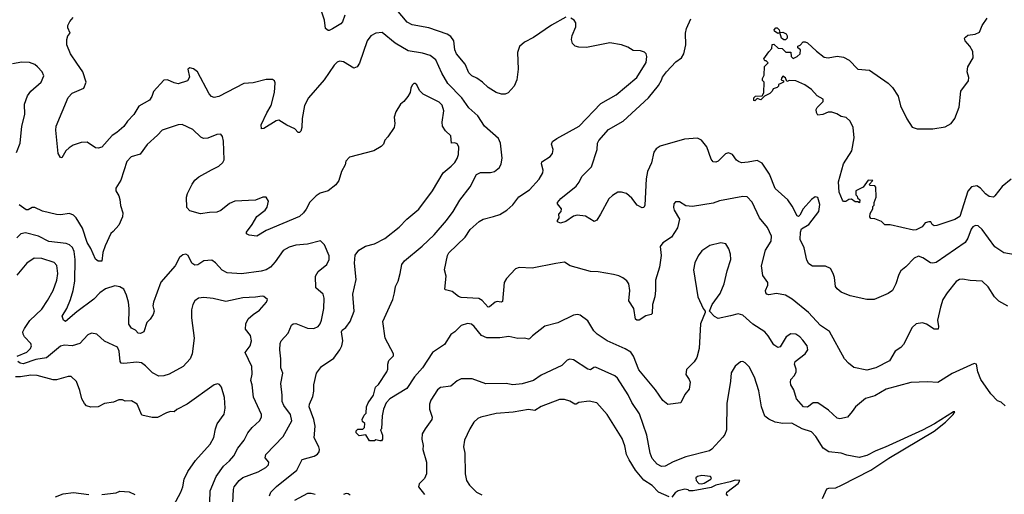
# Model space of a CAD drawing. Extents: x 1863118 to 1989590, y 394482 to 532474.
# Tile 181 of 215: x 1946589 to 1954208, y 484377 to 488049. Entities that reach past the tile are written whole.
import ezdxf

# ---------------------------------------------------------------- set-up
doc = ezdxf.new("R2010")
doc.units = 0

msp = doc.modelspace()

# ---------------------------------------------------------------- linework, layer by layer
at = {"layer": '0CON20XD'}
for points in [[(1949105.5, 488085), (1949087.3, 488032.7), (1949073, 488017), (1949010.5, 487979.5), (1948985, 487966), (1948975, 487966.2), (1948955, 487980), (1948948.6, 488045), (1948925.7, 488115)], [(1950815, 488067.5), (1950705, 488005.6), (1950565, 487910), (1950496.2, 487875), (1950457.6, 487842.4), (1950441.4, 487795), (1950445.7, 487665), (1950437.1, 487585), (1950415.6, 487535), (1950368.1, 487481.9), (1950345, 487473.8), (1950316.1, 487473.9), (1950275, 487486), (1950214, 487525), (1950171.2, 487565), (1950127, 487597), (1950086.7, 487615), (1950065, 487636.7), (1950035.8, 487705.8), (1949968.5, 487785), (1949957.5, 487815), (1949948.5, 487885), (1949925, 487920), (1949896.1, 487936.1), (1949755, 487987.1), (1949625, 488010), (1949588.6, 488028.6), (1949505, 488128.6)], [(1949705, 487790), (1949595, 487808.5), (1949495, 487868.1), (1949395, 487950), (1949345, 487945.8), (1949306.8, 487923.2), (1949277.5, 487885), (1949217.6, 487712.4), (1949201.2, 487685), (1949175, 487674), (1949095, 487724.2), (1949065, 487729.2), (1949045, 487720), (1949022.8, 487697.2), (1948945.6, 487585), (1948823.1, 487445), (1948793.1, 487385), (1948775.7, 487285), (1948772.5, 487215), (1948765, 487187.5), (1948755, 487177.5), (1948745, 487177.5), (1948717.5, 487205), (1948655, 487233.8), (1948595, 487270.8), (1948572.6, 487267.4), (1948478.3, 487208.3), (1948460, 487205), (1948458.8, 487235), (1948500.7, 487329.3), (1948534.5, 487385.5), (1948560.9, 487485), (1948565, 487560), (1948561.2, 487575), (1948545, 487586), (1948495, 487587.1), (1948395, 487560.8), (1948324.3, 487555.7), (1948130, 487455), (1948095, 487446), (1948074.5, 487454.5), (1948055, 487476.2), (1947965, 487646), (1947935, 487670), (1947905, 487675.8), (1947890, 487665), (1947902.9, 487605), (1947888, 487575), (1947815, 487553.6), (1947785, 487559.5), (1947732.5, 487585), (1947705, 487580), (1947625.5, 487494.5), (1947611.9, 487455), (1947593.9, 487426.1), (1947510.2, 487379.8), (1947471.4, 487315), (1947422.5, 487265), (1947395, 487222), (1947341.2, 487175), (1947305, 487154.2), (1947225, 487063.6), (1947195.6, 487055.6), (1947175, 487058.9), (1947111.8, 487101.8), (1947065, 487099.6), (1947002.7, 487077.3), (1946971.5, 487058.5), (1946946.2, 487035), (1946915, 486980), (1946905, 486982.5), (1946887.5, 487015), (1946868.1, 487195), (1946871.4, 487225), (1946964, 487446), (1946995, 487479.4), (1947085, 487520), (1947104.4, 487565), (1947078.6, 487645), (1947031.8, 487711.8), (1946982, 487785), (1946953.3, 487855), (1946953.3, 487895), (1946962.5, 487925), (1946980, 487945), (1946962.5, 487985), (1946962.5, 488005), (1946977.5, 488035), (1947002.5, 488065)], [(1953715.6, 485824.4), (1953691.4, 485725), (1953698.8, 485675), (1953695.9, 485654.1), (1953665, 485654.2), (1953605, 485694.4), (1953575, 485704.4), (1953525, 485696), (1953495, 485668.8), (1953428, 485535), (1953407.4, 485512.6), (1953364, 485485), (1953319.7, 485410.3), (1953215, 485355.6), (1953145, 485337.1), (1953045, 485359.2), (1953001.7, 485391.7), (1952971.2, 485425), (1952856, 485636), (1952785, 485682.9), (1952692.5, 485785), (1952565.8, 485885.8), (1952515, 485918.8), (1952445, 485930.8), (1952385, 485920.6), (1952370, 485925), (1952362.2, 485935), (1952361.1, 485955), (1952377.5, 485995), (1952378, 486015), (1952339.2, 486069.2), (1952329.4, 486145), (1952360.6, 486265), (1952402.9, 486335), (1952406.7, 486375), (1952375, 486441.2), (1952315, 486516), (1952256.2, 486636.2), (1952217.6, 486677.6), (1952185, 486680.8), (1952005, 486648), (1951955, 486630.8), (1951794.1, 486604.1), (1951745, 486608.8), (1951695, 486640), (1951665, 486640), (1951651.2, 486625), (1951648.8, 486595), (1951653.8, 486575), (1951693.8, 486505), (1951680.5, 486439.5), (1951633.6, 486366.4), (1951565, 486324), (1951546, 486295), (1951553.9, 486223.9), (1951540.5, 486135), (1951509.5, 486035), (1951508.9, 485955), (1951503.3, 485905), (1951485.6, 485845), (1951482.9, 485777.1), (1951475, 485768.8), (1951435, 485758.6), (1951383.8, 485723.8), (1951365, 485723.3), (1951355, 485732.5), (1951341.1, 485815), (1951303, 485873), (1951310.6, 485955), (1951302.9, 486005), (1951288.2, 486028.2), (1951255, 486052.9), (1951225, 486068.6), (1951185, 486078.6), (1951065, 486099.4), (1951005, 486101.4), (1950847.5, 486145), (1950805, 486173.8), (1950737.1, 486162.9), (1950555, 486128), (1950455, 486132), (1950425, 486121.2), (1950355, 486046), (1950336.9, 486015), (1950325, 485868.8), (1950315, 485863.3), (1950285, 485868.8), (1950268.8, 485865), (1950225, 485827.1), (1950215, 485825.7), (1950167.4, 485877.4), (1950141.1, 485891.1), (1950005, 485900), (1949985, 485908.2), (1949935, 485947.1), (1949885, 485960), (1949880, 485965), (1949888, 486065), (1949876.2, 486115), (1949899.4, 486225), (1949909.4, 486245), (1950035, 486366.7), (1950075.4, 486424.6), (1950145, 486488.6), (1950175, 486507.1), (1950255, 486525.6), (1950305, 486541.9), (1950358, 486575), (1950405, 486616.2), (1950450.3, 486679.7), (1950535, 486732.9), (1950608.6, 486815), (1950637.1, 486865), (1950640, 486885), (1950628, 486935), (1950630.5, 486949.5), (1950695, 486991.2), (1950712, 487015), (1950716, 487045), (1950703.8, 487085), (1950713, 487107), (1950745, 487130.8), (1950917.5, 487225), (1951085, 487400.6), (1951205, 487467.8), (1951365, 487600.8), (1951438, 487718), (1951440.8, 487765), (1951435.7, 487785.7), (1951425, 487796.7), (1951393, 487807), (1951335, 487810), (1951295.9, 487835.9), (1951245, 487854.2), (1951155, 487868.8), (1950975, 487834.3), (1950915, 487835.8), (1950886.7, 487845), (1950866, 487865), (1950859.2, 487895), (1950865, 487927.5), (1950892, 487995), (1950893.8, 488025), (1950878.8, 488045), (1950855, 488060)], [(1954291.2, 486228.8), (1954205, 486244.2), (1954135, 486292.9), (1954036.7, 486426.7), (1954005.4, 486455.4), (1953985, 486458.1), (1953965, 486445.7), (1953952.1, 486427.9), (1953925, 486358), (1953905, 486324.3), (1953680.3, 486169.7), (1953655, 486164.3), (1953637.9, 486167.9), (1953577.4, 486207.4), (1953545, 486218.6), (1953510, 486205), (1953445, 486136.2), (1953406.7, 486105), (1953391.2, 486078.8), (1953368.8, 486005), (1953343.8, 485955), (1953309.5, 485930.5), (1953200, 485885), (1953145, 485884), (1953015, 485912), (1952945, 485941.2), (1952915, 485966.2), (1952902, 485985), (1952894.3, 486054.3), (1952884.4, 486084.4), (1952862, 486125), (1952825, 486141.1), (1952725, 486141.9), (1952695, 486160), (1952679.3, 486189.3), (1952660, 486285), (1952627.3, 486347.3), (1952630, 486405), (1952639.5, 486430.5), (1952694.4, 486465.6), (1952771.9, 486565), (1952780.3, 486620.3), (1952765, 486673.3), (1952745, 486678), (1952715, 486659.2), (1952652, 486585), (1952625, 486537.5), (1952615, 486527.5), (1952605, 486532.5), (1952567.4, 486607.4), (1952532.5, 486655), (1952435, 486743.8), (1952391.4, 486855), (1952335, 486940), (1952295, 486959.2), (1952225, 486945.6), (1952175, 486942.9), (1952150.9, 486950.9), (1952135, 486961.2), (1952105, 487006.2), (1952075, 487020), (1952049.7, 487010.3), (1951993.3, 486955), (1951975, 486947.5), (1951955, 486950), (1951939.3, 486969.3), (1951905.7, 487065.7), (1951866.1, 487116.1), (1951835, 487132.3), (1951734.7, 487125.3), (1951545, 487071.1), (1951515, 487050.8), (1951497.1, 487022.9), (1951477.4, 486942.6), (1951446.3, 486873.7), (1951436.8, 486816.8), (1951426.6, 486613.4), (1951420, 486595), (1951405, 486593.3), (1951366.2, 486615), (1951325, 486668), (1951285, 486703.8), (1951245, 486713.8), (1951216.4, 486713.6), (1951175, 486690), (1951147.7, 486662.3), (1951083.6, 486543.6), (1951055, 486498.6), (1951035, 486488), (1950968.3, 486528.3), (1950903.6, 486536.4), (1950875, 486528.9), (1950815, 486488.6), (1950773.6, 486473.6), (1950750, 486485), (1950750, 486495), (1950762.5, 486515), (1950760, 486545), (1950780, 486565), (1950782.5, 486585), (1950750, 486625), (1950750, 486635), (1950776.7, 486665), (1950895, 486761.4), (1950918.3, 486791.7), (1950937.8, 486835), (1951015, 486909.4), (1951058.9, 487045), (1951060.6, 487095), (1951069.4, 487115), (1951145, 487200), (1951259.2, 487265), (1951455.8, 487444.2), (1951531.3, 487538.7), (1951555, 487581.2), (1951563.6, 487605), (1951594.4, 487645), (1951667, 487723), (1951710, 487755), (1951728.6, 487785), (1951742.9, 487855), (1951740.5, 487945), (1951749.8, 487980.2), (1951783.3, 488055)], [(1953213.3, 486753.3), (1953205, 486762.5), (1953170, 486765), (1953162.5, 486775), (1953190, 486805), (1953155, 486807.5), (1953116.4, 486753.6), (1953060, 486725), (1953060, 486695), (1953070, 486685), (1953071.7, 486671.7), (1953090, 486655), (1953088.3, 486631.7), (1953075, 486640), (1953055, 486640), (1953025, 486660), (1953005, 486657.5), (1952983, 486643), (1952965, 486642.5), (1952955, 486652.5), (1952930, 486715), (1952924.5, 486795), (1952963.1, 486935), (1953028.8, 487035), (1953046.7, 487135), (1953038.8, 487215), (1953014.2, 487264.2), (1952985, 487291.2), (1952945, 487298.8), (1952911.9, 487321.9), (1952873.4, 487333.4), (1952845.6, 487334.4), (1952805, 487316), (1952765, 487310), (1952755, 487330), (1952753.3, 487355), (1952760.5, 487369.5), (1952806.2, 487415), (1952806.2, 487435), (1952759.5, 487459.5), (1952715, 487508.8), (1952665, 487546), (1952595, 487576.7), (1952545, 487577.5), (1952525, 487570), (1952515, 487600), (1952495, 487612.5), (1952483, 487597), (1952482.5, 487585), (1952500, 487575), (1952500, 487565), (1952480, 487555), (1952461.7, 487548.3), (1952460, 487535), (1952450, 487525), (1952420, 487515), (1952412.5, 487495), (1952395, 487477.5), (1952351.7, 487458.3), (1952325, 487430), (1952295, 487440), (1952278.3, 487421.7), (1952270, 487425), (1952270, 487445), (1952281.7, 487458.3), (1952335, 487460), (1952347, 487483), (1952350, 487565), (1952338.3, 487578.3), (1952337.5, 487595), (1952349.3, 487620.7), (1952353.3, 487686.7), (1952380, 487715), (1952365, 487730), (1952355, 487730), (1952347.5, 487745), (1952385, 487800), (1952410, 487825), (1952411.7, 487858.3), (1952425, 487860), (1952458.3, 487828.3), (1952490, 487825), (1952518.3, 487798.3), (1952557.5, 487797.5), (1952560, 487765), (1952575, 487750), (1952605, 487763.3), (1952627.5, 487785), (1952630, 487815), (1952611.7, 487831.7), (1952610, 487845), (1952628.3, 487851.7), (1952651.7, 487878.3), (1952667, 487877), (1952685, 487870), (1952754.2, 487804.2), (1952815, 487759.2), (1952845, 487752.9), (1952915.7, 487765.7), (1952965, 487760), (1953008, 487735), (1953075, 487667.5), (1953165, 487658.1), (1953308.3, 487558.3), (1953342.5, 487525), (1953387, 487457), (1953405, 487382.5), (1953455, 487283.3), (1953495, 487218.8), (1953535, 487204.2), (1953655.9, 487204.1), (1953749.3, 487220.7), (1953796.7, 487245), (1953826.2, 487285), (1953858.8, 487371.2), (1953872.9, 487497.1), (1953930, 487575), (1953933, 487603), (1953922, 487645), (1953925.8, 487685), (1953966.7, 487755), (1953965, 487803.3), (1953940.8, 487845), (1953906.2, 487885), (1953901.2, 487905), (1953906.7, 487915), (1953925, 487928), (1953982.7, 487937.3), (1954015, 487953.3), (1954036.4, 488003.6), (1954075, 488060)], [(1952502.3, 487892.3), (1952485, 487906.7), (1952470, 487950), (1952455, 487943.3), (1952430.7, 487960.7), (1952428.3, 487971.7), (1952440, 487985), (1952450, 487985), (1952465, 487970), (1952470, 487950), (1952495, 487952.5), (1952519.3, 487939.3), (1952527.5, 487925), (1952527.5, 487905), (1952515, 487892.5), (1952502.3, 487892.3)], [(1954215, 485062), (1954185, 485091.2), (1954155, 485100), (1954105, 485154.4), (1954027.1, 485265), (1954002.7, 485325), (1953993.8, 485383.8), (1953975, 485390), (1953805, 485312.2), (1953695, 485241.4), (1953615, 485248.1), (1953485, 485242.5), (1953295, 485191.5), (1953205, 485138.5), (1953135, 485117.8), (1953055.5, 485054.5), (1953031.1, 485018.9), (1952995, 484973.3), (1952935, 484960), (1952915, 484966.2), (1952847.9, 485027.9), (1952765, 485085.8), (1952730, 485085), (1952685, 485050.6), (1952653.3, 485055), (1952600.8, 485115), (1952579.2, 485185), (1952556, 485225), (1952552.5, 485245), (1952557.5, 485265), (1952585, 485297.5), (1952598.8, 485325), (1952598.5, 485345), (1952584.3, 485385), (1952590, 485405), (1952667, 485463), (1952688.6, 485495), (1952681.5, 485525), (1952649.4, 485569.4), (1952625, 485595.7), (1952595, 485615.7), (1952555, 485619.2), (1952521.4, 485595), (1952475, 485518.8), (1952455, 485513.8), (1952425, 485533.8), (1952382.1, 485602.1), (1952355, 485633.1), (1952262.8, 485692.8), (1952185, 485763.8), (1952147.7, 485772.3), (1952089.3, 485759.3), (1951995, 485736.2), (1951965, 485753.3), (1951927.5, 485795), (1951948.8, 485845), (1952008.3, 485931.7), (1952040, 486005), (1952062.9, 486105), (1952091.4, 486195), (1952090, 486235), (1952076.8, 486276.8), (1952054.1, 486314.1), (1952015, 486322.5), (1951928.3, 486301.7), (1951868.3, 486261.7), (1951838.8, 486221.2), (1951812.7, 486167.3), (1951803.8, 486115), (1951835.9, 485905.9), (1951877.5, 485815), (1951892.5, 485795), (1951892.5, 485785), (1951856.2, 485695), (1951847.5, 485505), (1951830, 485435), (1951809.1, 485400.9), (1951748, 485342), (1951743.8, 485305), (1951770, 485265), (1951776.2, 485245), (1951768.3, 485191.7), (1951735, 485150), (1951706.1, 485083.9), (1951605, 485073.3), (1951565, 485103.8), (1951510, 485185), (1951379.4, 485339.4), (1951338.5, 485445), (1951317.3, 485477.3), (1951275, 485503.1), (1951135, 485564.4), (1951058, 485615), (1951032, 485642), (1950985, 485719.2), (1950925, 485762), (1950905, 485767.5), (1950875, 485762), (1950752.5, 485705), (1950652.7, 485677.3), (1950556.4, 485603.6), (1950535, 485580), (1950525, 485577.5), (1950495, 485586.2), (1950445, 485582.5), (1950375, 485597.1), (1950305, 485588), (1950205, 485587.5), (1950162, 485605), (1950106.5, 485676.5), (1950085, 485693.1), (1950055, 485697.8), (1950005, 485682.5), (1949955.6, 485634.4), (1949925.8, 485614.2), (1949875, 485535.8), (1949783.1, 485475), (1949705.7, 485355), (1949644.4, 485285), (1949585, 485196.2), (1949453.3, 485115), (1949424.2, 485085.8), (1949403.8, 485035), (1949393.3, 484985), (1949387.5, 484885), (1949380, 484875), (1949396.7, 484835), (1949397.5, 484805), (1949388.3, 484791.7), (1949375, 484790), (1949345, 484800), (1949335, 484790), (1949295, 484790), (1949268.3, 484838.3), (1949215, 484830), (1949191.7, 484851.7), (1949191.7, 484868.3), (1949205, 484880), (1949245, 484880), (1949257, 484893), (1949260, 484925), (1949241.7, 484941.7), (1949240, 484955), (1949255, 484990), (1949270, 485005), (1949273.8, 485055), (1949286.7, 485085), (1949327, 485143), (1949343.3, 485205), (1949365, 485227.5), (1949430, 485325), (1949436.7, 485345), (1949436.7, 485385), (1949446.4, 485413.6), (1949482.5, 485447.5), (1949482.5, 485465), (1949418, 485585), (1949398.6, 485715), (1949475.5, 485884.5), (1949490, 485935), (1949496, 485985), (1949517.5, 486025), (1949534, 486085), (1949545.8, 486155), (1949567.4, 486182.6), (1949703.1, 486296.9), (1949797.1, 486385), (1949890.6, 486495), (1949942.9, 486565), (1949995, 486652), (1950075.8, 486755), (1950125, 486852), (1950155, 486868), (1950233, 486867), (1950262.5, 486875), (1950302, 486905), (1950315.6, 486934.4), (1950321.7, 486978.3), (1950310.6, 487095), (1950295, 487128.8), (1950185, 487224), (1950135, 487304), (1950065, 487367.1), (1950009.5, 487445), (1949903.1, 487555), (1949856.9, 487635), (1949808.8, 487738.8), (1949765, 487772.2), (1949705, 487790)], [(1946565, 487022.5), (1946593.1, 487095), (1946605.6, 487225), (1946628.2, 487315), (1946625.6, 487395), (1946648.9, 487461.1), (1946674.5, 487495.5), (1946754, 487565), (1946776, 487615), (1946762, 487645), (1946727.5, 487685), (1946705, 487701.4), (1946665, 487717.8), (1946605, 487720.9), (1946533, 487707)], [(1948521.2, 484365), (1948532.5, 484395), (1948575, 484438.1), (1948733.1, 484565), (1948775, 484646), (1948867.8, 484672.2), (1948892.8, 484687.2), (1948906.9, 484705), (1948910, 484725), (1948904.5, 484745), (1948868.1, 484815), (1948874.6, 484905), (1948864.6, 484955), (1948830, 485055), (1948830.6, 485075), (1948856.9, 485135), (1948865.6, 485175), (1948865.8, 485225), (1948885.8, 485314.2), (1948924.3, 485365.7), (1949019.1, 485430.9), (1949066.2, 485493.8), (1949081.4, 485525), (1949090.8, 485565), (1949080, 485635), (1949085, 485646.7), (1949111.9, 485668.1), (1949147.1, 485715), (1949178.1, 485795), (1949167.5, 485925), (1949191.7, 486038.3), (1949180.6, 486165), (1949185, 486226.7), (1949213.3, 486265), (1949265, 486297.5), (1949335, 486314.4), (1949415, 486356.9), (1949525, 486444.3), (1949584.2, 486505), (1949677.8, 486582.2), (1949784.3, 486725.7), (1949866.5, 486865), (1949928.2, 486915), (1949956.5, 486945), (1949974.5, 486975), (1949984.5, 487005.5), (1949987.1, 487065), (1949975, 487087.5), (1949955.5, 487095.5), (1949930, 487095), (1949925, 487151.2), (1949885, 487189.2), (1949861.1, 487225), (1949857.8, 487255), (1949871.5, 487345), (1949858.9, 487388.9), (1949835, 487410), (1949711.7, 487471.7), (1949681.9, 487501.9), (1949662.5, 487545), (1949650, 487555), (1949640, 487555), (1949626.4, 487543.6), (1949615, 487520), (1949610, 487485), (1949593.3, 487455), (1949562.5, 487415), (1949536.7, 487395), (1949500, 487335), (1949486.7, 487295), (1949492.5, 487245), (1949487.5, 487215), (1949438.3, 487141.7), (1949413.9, 487116.1), (1949403, 487087), (1949385, 487067.5), (1949330, 487035), (1949140, 486985), (1949113.3, 486955), (1949107.5, 486925), (1949078, 486875), (1949058.8, 486805), (1949035, 486771.2), (1948975, 486726), (1948915, 486708), (1948883.6, 486686.4), (1948833.7, 486636.3), (1948806.4, 486583.6), (1948786.2, 486553.8), (1948754.5, 486525.5), (1948495, 486417.1), (1948425, 486374.2), (1948365, 486381.2), (1948345, 486392.5), (1948343.3, 486405), (1948387.5, 486465), (1948423, 486527), (1948488, 486575), (1948505, 486598.8), (1948514, 486645), (1948495, 486676.7), (1948470, 486675), (1948415, 486653.8), (1948255, 486644), (1948213.4, 486626.6), (1948145, 486573.8), (1948115, 486558.8), (1948058.3, 486558.3), (1947988.3, 486548.3), (1947905, 486570), (1947882, 486595), (1947880, 486675), (1947887.5, 486705), (1947923.6, 486776.4), (1947945, 486808), (1947975, 486834.3), (1948072, 486888), (1948131.2, 486915), (1948160.8, 486945), (1948170, 486965), (1948165, 487110), (1948158, 487145), (1948145, 487163.3), (1948115, 487162), (1948045, 487131.4), (1948010.3, 487130.3), (1947989.7, 487139.7), (1947928.3, 487198.3), (1947845, 487238.8), (1947815, 487236.2), (1947691.2, 487195), (1947655.4, 487154.6), (1947575, 487082.9), (1947520.2, 487009.8), (1947452.2, 486987.8), (1947419.3, 486950.7), (1947372.6, 486807.4), (1947332.5, 486745), (1947334.2, 486725), (1947356.3, 486686.3), (1947365, 486657.5), (1947370.3, 486610.3), (1947386, 486555), (1947384, 486525), (1947355, 486460), (1947311.7, 486411.7), (1947293.9, 486396.1), (1947251.3, 486298.7), (1947233.2, 486246.8), (1947225, 486180), (1947195, 486180), (1947175, 486197.5), (1947139.3, 486279.3), (1947111.1, 486325), (1947073.8, 486435), (1947025, 486516.9), (1947005, 486536.9), (1946975, 486548.9), (1946905, 486539.2), (1946875, 486542.5), (1946765, 486568.9), (1946705, 486597.1), (1946685, 486596.7), (1946655, 486579.3), (1946639.1, 486579.1), (1946585, 486617.5)], [(1954262, 486815), (1954190.9, 486759.1), (1954135, 486686), (1954125, 486676.2), (1954091.7, 486681.7), (1954063, 486703), (1954025, 486746.2), (1953995, 486763.8), (1953953.3, 486755), (1953925, 486723.3), (1953864.7, 486525.3), (1953826.4, 486503.6), (1953685, 486456), (1953665, 486453.3), (1953650, 486465), (1953640, 486485), (1953623.8, 486486.2), (1953595, 486476.7), (1953572.5, 486447.5), (1953525, 486422.5), (1953505, 486421.4), (1953325, 486462), (1953283, 486463), (1953257, 486487), (1953205, 486507.5), (1953175, 486510), (1953167.5, 486525), (1953170.7, 486549.3), (1953190, 486585), (1953190, 486605), (1953200, 486615), (1953200, 486635), (1953217, 486677), (1953213.3, 486753.3)], [(1948457, 486103), (1948305, 486083.6), (1948195, 486091.8), (1948155, 486110.6), (1948105, 486167.1), (1948075, 486188.6), (1948015, 486183.8), (1947966.8, 486153.2), (1947945, 486150), (1947922, 486165), (1947893.9, 486223.9), (1947875, 486233.8), (1947850.5, 486229.5), (1947825, 486210), (1947791.2, 486145), (1947682.1, 486017.9), (1947624, 485865), (1947620, 485835), (1947629.2, 485795), (1947621.7, 485768.3), (1947597.8, 485732.2), (1947572.3, 485707.7), (1947550, 485635), (1947525, 485621.2), (1947505, 485623.8), (1947485, 485646.2), (1947455, 485663.8), (1947434.5, 485694.5), (1947436.5, 485815), (1947430.5, 485865), (1947416.7, 485916.7), (1947393.8, 485963.8), (1947363, 485983), (1947325, 485989.1), (1947253.9, 485966.1), (1947209.2, 485935), (1947163.7, 485886.3), (1947030.6, 485789.4), (1946943.6, 485713.6), (1946927.5, 485725), (1946916.7, 485755), (1946953.5, 485815), (1946982.5, 485885), (1947003.4, 485955), (1947014.7, 486025), (1947019.5, 486195), (1947010.3, 486255), (1946997.8, 486287.7), (1946975, 486307.3), (1946947.9, 486317.9), (1946815, 486332.5), (1946735.2, 486375.2), (1946635, 486400), (1946598.9, 486391.1), (1946567.3, 486362.7)], [(1948238.3, 484315), (1948243.1, 484415), (1948249.1, 484435), (1948288.2, 484485), (1948315, 484507.1), (1948435, 484550), (1948493.8, 484585), (1948513.8, 484605), (1948516.7, 484625), (1948489.7, 484659.7), (1948494.4, 484685), (1948627.3, 484825), (1948693.8, 484945), (1948685.2, 484995.2), (1948632.8, 485065), (1948620.5, 485095), (1948621.3, 485145), (1948610.4, 485235), (1948624.4, 485314.4), (1948610, 485355), (1948610.6, 485425), (1948603.1, 485495), (1948605.4, 485545), (1948612.5, 485565), (1948666, 485625), (1948692, 485685), (1948704.2, 485695.8), (1948725, 485698.6), (1948815, 485663.8), (1948865, 485660.3), (1948899.5, 485675), (1948912.9, 485695), (1948924.6, 485725), (1948942.2, 485815), (1948946.2, 485895), (1948937.3, 485925), (1948881.8, 485975), (1948876.9, 486065), (1948898.3, 486101.7), (1948965.6, 486155), (1948984.4, 486195), (1948983, 486223), (1948947.8, 486307.8), (1948917.3, 486337.3), (1948816.4, 486313.6), (1948725, 486304.4), (1948675, 486289.4), (1948627.6, 486262.4), (1948567.1, 486175), (1948530.6, 486135), (1948497.1, 486115), (1948457, 486103)], [(1946570.6, 485445), (1946645, 485476.8), (1946672.1, 485505), (1946680.5, 485525), (1946675.5, 485545), (1946627.1, 485595), (1946615.5, 485615), (1946614.5, 485635), (1946625, 485661.2), (1946666.9, 485723.1), (1946759.2, 485810.8), (1946805, 485875.8), (1946848.2, 485955), (1946875.4, 486035), (1946883.5, 486085), (1946877.1, 486147.1), (1946855, 486170), (1946761.4, 486201.4), (1946700, 486205), (1946644.6, 486165.4), (1946566.7, 486073.3)], [(1954235, 485832), (1954165, 485872), (1954132.5, 485905), (1954082.7, 485982.7), (1954036.3, 486026.3), (1953945, 486030.9), (1953885, 486041.8), (1953861.7, 486038.3), (1953835, 486022.5), (1953765.8, 485935), (1953732.9, 485885), (1953715.6, 485824.4)], [(1948061.4, 484315), (1948062.5, 484405), (1948110, 484515), (1948165, 484594.3), (1948212.2, 484635), (1948245, 484674.3), (1948278.1, 484735), (1948325.7, 484795), (1948355, 484852), (1948389.2, 484895), (1948444.2, 484945), (1948461.4, 484975), (1948460, 484995), (1948398.3, 485128.3), (1948388.1, 485225), (1948378.8, 485258.8), (1948386.8, 485306.8), (1948384.4, 485365), (1948332.9, 485475), (1948371.4, 485525), (1948383.1, 485565), (1948374.3, 485605), (1948335.7, 485655), (1948338.1, 485695), (1948355.7, 485735), (1948395, 485768.6), (1948445, 485800.8), (1948498.8, 485865), (1948507.5, 485885), (1948478, 485908), (1948465, 485911.2), (1948415, 485902.9), (1948315, 485898.1), (1948185, 485868.6), (1948085, 485893.3), (1948015, 485898.6), (1947972.5, 485895), (1947944.2, 485875), (1947928.6, 485845), (1947919.2, 485805), (1947917.3, 485742.7), (1947940, 485585), (1947924.3, 485465), (1947907.5, 485425), (1947853.8, 485365), (1947745, 485305.7), (1947705, 485294.4), (1947665, 485291.9), (1947616.7, 485316.7), (1947562.4, 485372.4), (1947531.2, 485395), (1947495, 485400.8), (1947395, 485388.9), (1947375, 485392.9), (1947365.5, 485405.5), (1947360, 485485), (1947345.3, 485515.3), (1947245, 485561.1), (1947185, 485615.6), (1947145, 485623.3), (1947115, 485610.8), (1947055, 485543.5), (1946995, 485525.4), (1946935, 485530.9), (1946906, 485524), (1946796.2, 485433.8), (1946715, 485420.2), (1946615, 485387.1), (1946591.5, 485391.5), (1946574.3, 485404.3)], [(1952802, 484345), (1952835, 484418.8), (1952850, 484425), (1952905, 484427.5), (1952948.6, 484448.6), (1953176.5, 484563.5), (1953315, 484656.4), (1953665, 484864.6), (1953752.5, 484935), (1953813.3, 484995), (1953826.2, 485015), (1953815, 485016), (1953668, 484922), (1953575, 484872.7), (1953287.1, 484742.9), (1953215, 484714.4), (1953145, 484677.1), (1953085, 484661.4), (1952989.4, 484679.4), (1952945, 484695.4), (1952849.2, 484705), (1952805.5, 484735), (1952750.6, 484825), (1952715, 484859.5), (1952645, 484884.4), (1952565, 484928.1), (1952495, 484925.3), (1952434.8, 484934.8), (1952385, 484958.2), (1952355, 484983.1), (1952329.4, 485055), (1952309, 485179), (1952275, 485283.3), (1952235, 485364), (1952203.3, 485395), (1952185, 485403.8), (1952167.7, 485402.3), (1952125, 485368.8), (1952095, 485317.5), (1952088.1, 485251.9), (1952060.9, 485079.1), (1952058.1, 484875), (1952045, 484840), (1952030.3, 484819.7), (1951945, 484725.8), (1951926, 484714), (1951745, 484668.5), (1951645, 484629.4), (1951585, 484595.7), (1951555, 484592.9), (1951521.2, 484611.2), (1951483.8, 484655), (1951467.7, 484695), (1951441.5, 484835), (1951385, 484998.8), (1951325, 485087.5), (1951296.9, 485146.9), (1951215.6, 485275), (1951194.5, 485294.5), (1951045, 485360), (1951030.9, 485359.1), (1951005, 485341.4), (1950985.7, 485344.3), (1950875, 485418), (1950845, 485422), (1950825, 485416), (1950785.4, 485374.6), (1950625, 485298.6), (1950565, 485257.1), (1950478.3, 485231.7), (1950405, 485224.3), (1950354.1, 485234.1), (1950195, 485232.9), (1950089.7, 485269.7), (1950005, 485271.4), (1949975, 485256), (1949925.4, 485214.6), (1949845, 485202.5), (1949820.8, 485185), (1949770, 485105), (1949760, 485075), (1949759.2, 485035), (1949782, 484975), (1949778, 484955), (1949725.7, 484885), (1949704.4, 484845.6), (1949701.9, 484805), (1949710, 484755), (1949707.5, 484725), (1949737.5, 484625), (1949735.8, 484535), (1949720.3, 484499.7), (1949681.3, 484458.7), (1949676, 484435), (1949720.8, 484375)], [(1947760, 484255), (1947835, 484393.3), (1947850.6, 484435), (1947862.2, 484495), (1947889.4, 484555), (1947950.6, 484639.4), (1948064.2, 484765), (1948092.1, 484817.9), (1948103.3, 484885), (1948118.3, 484921.7), (1948172.4, 484997.6), (1948179.4, 485045), (1948174.3, 485125), (1948150, 485205), (1948135, 485226.7), (1948120.7, 485230.7), (1948095, 485223.8), (1947885.5, 485074.5), (1947805, 485033.3), (1947785, 485016.2), (1947755, 485016.7), (1947725, 485007.5), (1947655, 484972.5), (1947615, 484972.5), (1947535, 484990), (1947497.5, 485075), (1947455, 485100), (1947405, 485097.5), (1947385, 485107.5), (1947357, 485107), (1947315, 485090), (1947245, 485078.8), (1947195, 485053.8), (1947140.7, 485050.7), (1947105, 485062.5), (1947089.3, 485079.3), (1947070, 485115), (1947055, 485180), (1947029.5, 485249.5), (1946987.7, 485287.7), (1946965, 485288.8), (1946875, 485264), (1946847.7, 485262.3), (1946725, 485296.7), (1946675, 485298.9), (1946595, 485286.2), (1946556.9, 485286.9)], [(1951615, 484356.7), (1951531.2, 484395), (1951482.5, 484445), (1951417.8, 484487.8), (1951355, 484564), (1951305.6, 484645), (1951285.8, 484685), (1951272.3, 484752.3), (1951250, 484810), (1951135, 484993.5), (1951055, 485084), (1950995, 485098), (1950915, 485088.8), (1950895, 485074.2), (1950885, 485074), (1950845, 485098), (1950805, 485111.2), (1950765, 485112), (1950625, 485055.6), (1950575, 485026.9), (1950525, 485033.3), (1950406.4, 485013.6), (1950275, 485002.2), (1950156.6, 484973.4), (1950135, 484962.5), (1950104.2, 484935), (1950071.9, 484885), (1950030, 484795), (1950024.3, 484745), (1950034.3, 484695), (1950035.8, 484535), (1950046, 484485), (1950068.8, 484448.8), (1950123.3, 484395), (1950165, 484373.8)], [(1951865, 484457.1), (1951885, 484464.6), (1951937.1, 484495), (1951941.2, 484505), (1951934.1, 484514.1), (1951867.3, 484522.7), (1951834.5, 484515.5), (1951820.8, 484505), (1951824.4, 484485), (1951845, 484460), (1951865, 484457.1)], [(1952070, 484365), (1952058.3, 484378.3), (1952060, 484395), (1952148.3, 484461.7), (1952162.5, 484485), (1952125, 484487.9), (1952086.8, 484473.2), (1951975, 484447.2), (1951939.1, 484430.9), (1951800, 484405), (1951770, 484405), (1951762.5, 484412.5), (1951736.6, 484416.6), (1951685.7, 484404.3), (1951662.4, 484387.6), (1951635.4, 484354.6)], [(1946865, 484356.5), (1946925, 484380.6), (1947005, 484391.1), (1947125, 484376.9)], [(1947225, 484376.9), (1947335, 484389.4), (1947365, 484402.9), (1947435, 484397.5), (1947478.8, 484375)], [(1948875.3, 484375.3), (1948845, 484383.5), (1948815, 484382.5), (1948715, 484329.5)], [(1949145, 484371.2), (1949131.2, 484381.2), (1949115, 484384), (1949095, 484375.8)]]:
    msp.add_lwpolyline(points, dxfattribs=at)

doc.saveas('drawing.dxf')
